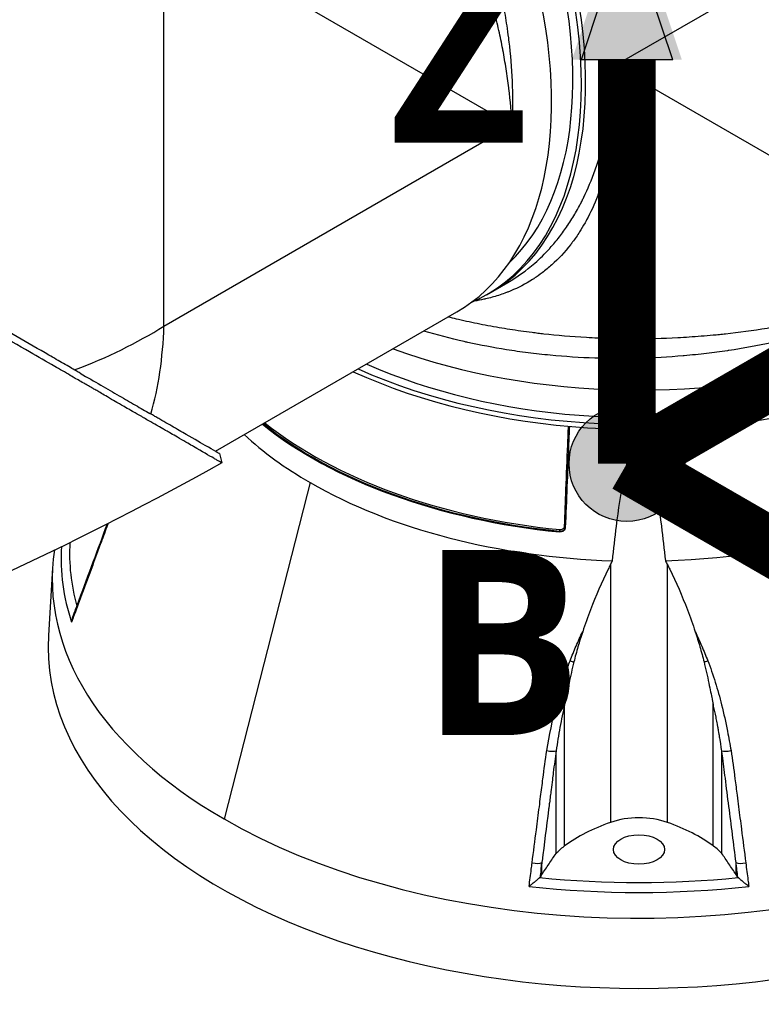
# Model space of a CAD drawing. Header units: millimetres. Extents: x 0 to 4378, y 0 to 2376.
# Tile 208 of 236: x 2647 to 2770, y 1098 to 1261. Entities that reach past the tile are written whole.
import ezdxf

# ---------------------------------------------------------------- set-up
doc = ezdxf.new("R2010")
doc.units = ezdxf.units.MM
doc.header["$LTSCALE"] = 0.2
for name, color, linetype in [('01_Object Line', 4, 'Continuous'), ('07_Special Line2', 76, 'Continuous'), ('12_Before Rev.Num.', 5, 'Continuous')]:
    doc.layers.add(name, color=color, linetype=linetype)
doc.layers.add('14_Mark', color=7, linetype='Continuous', true_color=0xe03c31)
doc.styles.add('Rainbow-5.0 Style', font='malgunsl.ttf')

# ---------------------------------------------------------------- blocks, each defined once
blk = doc.blocks.new('A$C3a84e81d')
for p, q in [((53.74, 186.43), (-4.03, 153.08)), ((-78.84, 109.88), (-78.84, 176.59)), ((-78.84, 176.59), (-21.07, 143.24)), ((-22.03, 152.49), (-22.03, 152.49)), ((-4.03, 153.08), (53.74, 119.72)), ((-21.9, 151.63), (-21.9, 151.63)), ((-21.47, 148.25), (-21.47, 148.25)), ((-78.84, 109.88), (-21.07, 143.24)), ((-25.29, 115.1), (-21.78, 117.13)), ((-21.78, 117.13), (-21.78, 117.13)), ((-70.29, 89.12), (-30.24, 112.24)), ((-79.06, 106.23), (-79.06, 106.23)), ((-78.97, 107.35), (-78.97, 107.35)), ((-78.97, 107.29), (-78.97, 107.29)), ((-78.95, 107.71), (-78.95, 107.71)), ((-79.1, 105.76), (-79.1, 105.76)), ((-79.09, 105.91), (-79.09, 105.91)), ((-80.76, 96.21), (-80.76, 96.21)), ((-71.29, 88.39), (-71.29, 88.39)), ((-69.64, 88.74), (-69.23, 87.2)), ((-54.55, 83.92), (-55.05, 81.99)), ((-55.05, 81.99), (-68.86, 28.11)), ((-13.21, 75.75), (-13.18, 75.87)), ((-4.73, 70.31), (-4.73, 27.53)), ((4.73, 27.53), (4.73, 70.31)), ((-97.32, 69.8), (-97.99, 58.55)), ((12.66, 50.82), (12.66, 50.82)), ((-12.33, 23.66), (-12.33, 47.14)), ((12.33, 23.66), (12.33, 47.14)), ((-13.74, 22.37), (-13.74, 39.45)), ((13.74, 22.37), (13.74, 39.45)), ((-16.11, 18.92), (-16.11, 20.88)), ((16.11, 18.92), (16.11, 20.88)), ((-16.28, 18.63), (-16.42, 18.46)), ((16.42, 18.46), (16.28, 18.63))]:
    blk.add_line(p, q)
for centre, major_axis, ratio, start_param, end_param in [((-62.58, 181.33), (38, -65.82), 0.57735, 0, 2.340309), ((-63.29, 180.92), (38, -65.82), 0.57735, 6.218011, 8.595868), ((-63.29, 180.92), (37, -64.09), 0.57735, 0.138313, 2.287402), ((-68.24, 178.06), (38, -65.82), 0.57735, 0, 2.153364), ((-53.39, 186.64), (26.39, -45.71), 0.57735, 0.251217, 0.251219), ((0, 143.16), (76, 0), 0.57735, 4.145572, 6.283185), ((0, 137.44), (76, 0), 0.57735, 4.052056, 6.34836), ((0, 136.63), (76, 0), 0.57735, 4.038806, 6.283185), ((0, 137.44), (74, 0), 0.57735, 4.055455, 6.144873), ((-132.58, 140.91), (-75.98, -2.71), 0.599654, 2.086946, 2.334848), ((-132.58, 140.91), (35.65, -67.16), 0.599654, 0.558766, 0.806744), ((0, 119.48), (76.89, 0), 0.57735, 3.763438, 4.539717), ((0, 119.48), (76.67, 0), 0.57735, 3.762964, 4.539647), ((0, 119.63), (76.47, 0), 0.57735, 3.765044, 4.539647), ((0, 115.42), (-77.15, 0), 0.57735, 0.556674, 0.785398), ((0, 115.42), (-77.15, 0), 0.57735, 1.627678, 2.50827), ((0, 115.42), (-77.15, 0), 0.57735, 0.785398, 1.513915), ((0, 67.87), (97.38, 0), 0.57735, 3.92699, 6.531315), ((-13.18, 76.03), (0.02, 0.199), 0.140343, 3.764162, 5.282569), ((-12.38, 76.62), (-0.2, 0.008), 0.53757, 3.678342, 4.571765), ((0, 72.12), (-94.5, 0), 0.57735, 6.248654, 6.442871), ((0, 67.87), (-97.38, 0), 0.57735, 6.196092, 7.068583), ((0, 71.3), (-95.92, 0), 0.57735, 6.246746, 6.474419), ((-91.51, 63.97), (-1.41, 0.52), 0.445689, 6.283183, 6.665585), ((0, 56.61), (-98.05, 0), 0.57735, 6.248855, 9.459108), ((-11.23, 54.78), (-1.4, 0.54), 0.300947, 1.546942, 1.997356), ((11.23, 54.79), (1.4, 0.55), 0.299591, 4.283682, 4.733556), ((-15.03, 39.86), (-1.48, 0.24), 0.293943, 1.451681, 2.673474), ((15.03, 39.86), (1.48, 0.24), 0.293943, 3.609607, 4.831504), ((0, 23.05), (-9.1, 0), 0.57735, 4.1655, 5.259278), ((10.26, 13.32), (28.83, 0), 0.57735, 2.117685, 2.471123), ((-10.26, 13.32), (-28.83, 0), 0.57735, 3.812062, 4.1655), ((0, 56.61), (57.64, 0), 0.57735, 4.987231, 4.987234), ((-17.47, 21.22), (-1.49, 0.19), 0.291007, 1.428464, 2.747851), ((17.47, 21.22), (1.49, 0.19), 0.291007, 3.535223, 4.854722), ((-17.94, 18.88), (-1.68, 0), 0.577343, 2.622772, 2.695941), ((0, 72.12), (94.5, 0), 0.57735, 4.537116, 4.887662), ((17.94, 18.88), (-1.68, 0), 0.577343, 0.445652, 0.518821), ((0, 71.3), (-95.92, 0), 0.57735, 1.379562, 1.76203)]:
    blk.add_ellipse(centre, major_axis=major_axis, ratio=ratio, start_param=start_param, end_param=end_param)
blk.add_ellipse((0, 23.05), major_axis=(-4.25, 0), ratio=0.57735)
for points, knots in [([(-56.59, 226.05), (-55.78, 225.28), (-54.98, 224.5), (-54.19, 223.7), (-53.36, 222.86), (-52.55, 222.01), (-51.75, 221.15), (-51.61, 220.99), (-51.46, 220.83), (-51.31, 220.67), (-48.25, 217.32), (-45.36, 213.73), (-42.69, 209.98), (-42.58, 209.83), (-42.47, 209.67), (-42.37, 209.52), (-41.76, 208.67), (-41.17, 207.81), (-40.59, 206.94), (-40.25, 206.42), (-39.9, 205.91), (-39.57, 205.38), (-39.23, 204.86), (-38.89, 204.33), (-38.56, 203.81), (-38.51, 203.72), (-38.45, 203.63), (-38.4, 203.54), (-37.14, 201.51), (-35.96, 199.49), (-34.81, 197.37), (-33.37, 194.72), (-32.01, 191.99), (-30.75, 189.2), (-29.99, 187.51), (-29.26, 185.81), (-28.58, 184.08), (-28.56, 184.03), (-28.54, 183.98), (-28.52, 183.93), (-28.07, 182.78), (-27.63, 181.62), (-27.21, 180.45), (-26.81, 179.35), (-26.43, 178.24), (-26.07, 177.13), (-26.05, 177.08), (-26.04, 177.03), (-26.02, 176.98), (-25.66, 175.86), (-25.31, 174.73), (-24.98, 173.6), (-24.81, 173.01), (-24.65, 172.42), (-24.49, 171.83), (-24.41, 171.53), (-24.33, 171.24), (-24.25, 170.94), (-24.21, 170.79), (-24.17, 170.65), (-24.13, 170.5), (-24.09, 170.35), (-24.05, 170.17), (-24.02, 170.06), (-23.98, 169.92), (-23.95, 169.78), (-23.91, 169.64), (-23.41, 167.62), (-22.93, 165.46), (-22.51, 163.17), (-22.31, 162.06), (-22.12, 160.92), (-21.95, 159.75), (-21.85, 159.09), (-21.76, 158.42), (-21.67, 157.74), (-21.62, 157.27), (-21.56, 156.81), (-21.51, 156.33), (-21.27, 154.19), (-21.1, 151.96), (-21.03, 149.67), (-20.96, 147.57), (-20.96, 145.42), (-21.07, 143.24)], [0.5917032, 0.5917032, 0.5917032, 0.5917032, 0.6065856, 0.6065856, 0.6065856, 0.6221334, 0.6221334, 0.6221334, 0.625, 0.625, 0.625, 0.6850898, 0.6850898, 0.6850898, 0.6875, 0.6875, 0.6875, 0.7011464, 0.7011464, 0.7011464, 0.7092438, 0.7092438, 0.7092438, 0.7173743, 0.7173743, 0.7173743, 0.71875, 0.71875, 0.71875, 0.7499738, 0.7499738, 0.7499738, 0.7889478, 0.7889478, 0.7889478, 0.8125, 0.8125, 0.8125, 0.8131921, 0.8131921, 0.8131921, 0.8288728, 0.8288728, 0.8288728, 0.84375, 0.84375, 0.84375, 0.8444134, 0.8444134, 0.8444134, 0.859375, 0.859375, 0.859375, 0.8671875, 0.8671875, 0.8671875, 0.8710938, 0.8710938, 0.8710938, 0.8730469, 0.8730469, 0.8730469, 0.8749735, 0.8749735, 0.8749735, 0.8773485, 0.8773485, 0.8773485, 0.9115235, 0.9115235, 0.9115235, 0.9281399, 0.9281399, 0.9281399, 0.9375, 0.9375, 0.9375, 0.9439123, 0.9439123, 0.9439123, 0.973127, 0.973127, 0.973127, 1, 1, 1, 1]), ([(-21.07, 143.24), (-21.17, 145.22), (-21.34, 147.27), (-21.6, 149.35), (-21.6, 149.37), (-21.6, 149.39), (-21.6, 149.41), (-21.73, 150.46), (-21.88, 151.53), (-22.05, 152.6), (-22.21, 153.63), (-22.38, 154.62), (-22.58, 155.7), (-22.59, 155.75), (-22.6, 155.81), (-22.61, 155.87), (-22.81, 156.9), (-23.02, 157.93), (-23.25, 158.95), (-23.49, 160.06), (-23.75, 161.15), (-24.02, 162.24), (-24.06, 162.38), (-24.09, 162.52), (-24.13, 162.66), (-24.41, 163.77), (-24.71, 164.87), (-25.02, 165.96), (-25.18, 166.51), (-25.34, 167.05), (-25.5, 167.59), (-25.58, 167.86), (-25.66, 168.13), (-25.75, 168.4), (-25.8, 168.57), (-25.84, 168.71), (-25.89, 168.88), (-25.92, 168.98), (-25.96, 169.09), (-26, 169.21), (-26.7, 171.43), (-27.44, 173.57), (-28.2, 175.61), (-28.3, 175.88), (-28.4, 176.15), (-28.5, 176.42), (-28.84, 177.3), (-29.18, 178.17), (-29.53, 179.02), (-29.96, 180.08), (-30.39, 181.12), (-30.82, 182.12), (-30.87, 182.23), (-30.92, 182.34), (-30.97, 182.45), (-30.98, 182.47), (-30.98, 182.49), (-30.99, 182.5), (-31.05, 182.63), (-31.09, 182.73), (-31.16, 182.89), (-32.28, 185.43), (-33.42, 187.82), (-34.56, 190.05), (-35.13, 191.17), (-35.7, 192.25), (-36.27, 193.29), (-36.75, 194.18), (-37.23, 195.03), (-37.7, 195.86), (-37.72, 195.89), (-37.73, 195.92), (-37.75, 195.94), (-37.82, 196.07), (-37.87, 196.15), (-37.96, 196.31), (-39.2, 198.47), (-40.44, 200.49), (-41.67, 202.37), (-41.85, 202.65), (-42.02, 202.93), (-42.2, 203.2), (-42.38, 203.46), (-42.55, 203.72), (-42.72, 203.98), (-43.08, 204.52), (-43.44, 205.05), (-43.79, 205.56), (-44.54, 206.65), (-45.27, 207.68), (-45.99, 208.66), (-46, 208.67), (-46.01, 208.69), (-46.02, 208.7), (-46.1, 208.81), (-46.17, 208.9), (-46.27, 209.04), (-47.88, 211.23), (-49.48, 213.26), (-51.06, 215.15), (-52.24, 216.56), (-53.41, 217.89), (-54.56, 219.15), (-54.87, 219.49), (-55.16, 219.8), (-55.47, 220.14), (-55.54, 220.22), (-55.62, 220.3), (-55.7, 220.38), (-55.99, 220.69), (-56.28, 221), (-56.58, 221.31)], [0, 0, 0, 0, 0.061969, 0.061969, 0.061969, 0.0625, 0.0625, 0.0625, 0.09375, 0.09375, 0.09375, 0.1234255, 0.1234255, 0.1234255, 0.125, 0.125, 0.125, 0.1531538, 0.1531538, 0.1531538, 0.1836029, 0.1836029, 0.1836029, 0.1875, 0.1875, 0.1875, 0.21875, 0.21875, 0.21875, 0.234375, 0.234375, 0.234375, 0.2421875, 0.2421875, 0.2421875, 0.2469884, 0.2469884, 0.2469884, 0.25, 0.25, 0.25, 0.3052191, 0.3052191, 0.3052191, 0.3125, 0.3125, 0.3125, 0.3368038, 0.3368038, 0.3368038, 0.3671875, 0.3671875, 0.3671875, 0.3705126, 0.3705126, 0.3705126, 0.3710938, 0.3710938, 0.3710938, 0.375, 0.375, 0.375, 0.4375, 0.4375, 0.4375, 0.46875, 0.46875, 0.46875, 0.4952139, 0.4952139, 0.4952139, 0.4960938, 0.4960938, 0.4960938, 0.5, 0.5, 0.5, 0.5544796, 0.5544796, 0.5544796, 0.5625, 0.5625, 0.5625, 0.5702519, 0.5702519, 0.5702519, 0.5865122, 0.5865122, 0.5865122, 0.6206238, 0.6206238, 0.6206238, 0.6210938, 0.6210938, 0.6210938, 0.625, 0.625, 0.625, 0.6875, 0.6875, 0.6875, 0.734375, 0.734375, 0.734375, 0.7469686, 0.7469686, 0.7469686, 0.75, 0.75, 0.75, 0.7613238, 0.7613238, 0.7613238, 0.7613238]), ([(-69.23, 87.2), (-69.23, 87.2), (-69.23, 87.2), (-69.23, 87.2), (-69.25, 87.21), (-69.32, 87.25), (-69.61, 87.42), (-69.75, 87.5), (-69.91, 87.59), (-70.05, 87.67), (-70.25, 87.78), (-70.42, 87.89), (-70.55, 87.96), (-71.34, 88.42), (-72.48, 89.08), (-73.91, 89.9), (-74.46, 90.22), (-75.22, 90.66), (-76.26, 91.26), (-77.13, 91.76), (-77.84, 92.17), (-78.32, 92.45), (-78.69, 92.66), (-78.92, 92.79), (-79.02, 92.85), (-79.87, 93.34), (-80.4, 93.65), (-80.55, 93.73), (-80.75, 93.85), (-80.95, 93.96), (-81.14, 94.07), (-81.22, 94.12), (-81.29, 94.16), (-81.36, 94.2), (-81.79, 94.45), (-82.08, 94.62), (-82.21, 94.69), (-82.34, 94.77), (-82.48, 94.85), (-82.64, 94.94), (-83.02, 95.16), (-83.48, 95.42), (-84.04, 95.74), (-84.91, 96.23), (-85.6, 96.63), (-86.05, 96.89), (-86.51, 97.15), (-87.21, 97.56), (-88.23, 98.16), (-88.94, 98.57), (-89.53, 98.92), (-90, 99.19), (-90.23, 99.32), (-90.43, 99.44), (-90.59, 99.53), (-91.1, 99.82), (-91.63, 100.13), (-92.16, 100.43), (-92.47, 100.61), (-92.78, 100.79), (-93.1, 100.97), (-93.75, 101.35), (-94.19, 101.6), (-94.39, 101.72), (-94.81, 101.97), (-95.25, 102.22), (-95.7, 102.48), (-96.12, 102.72), (-96.54, 102.97), (-96.97, 103.21), (-98.33, 104), (-99.72, 104.8), (-101.14, 105.62), (-102.99, 106.69), (-104.9, 107.79), (-106.85, 108.92), (-110.75, 111.17), (-114.83, 113.52), (-119.08, 115.98), (-120.03, 116.52), (-121.01, 117.09), (-122.02, 117.67), (-123.16, 118.33), (-124.35, 119.02), (-125.58, 119.73), (-128.81, 121.59), (-131.09, 122.91), (-132.3, 123.61), (-133.73, 124.44), (-135.18, 125.27), (-136.63, 126.11), (-139.82, 127.95), (-143.06, 129.83), (-146.35, 131.72), (-149.39, 133.48), (-151.97, 134.97), (-154.08, 136.18), (-157.52, 138.17), (-159.67, 139.41), (-160.48, 139.88), (-160.69, 140), (-160.81, 140.07), (-160.84, 140.09), (-164.48, 142.19), (-168.11, 144.28), (-171.64, 146.32), (-172.14, 146.61), (-172.64, 146.9), (-173.13, 147.18), (-174.74, 148.11), (-176.05, 148.87), (-177.08, 149.46), (-178.09, 150.05), (-179.09, 150.62), (-180.08, 151.19), (-180.35, 151.35), (-180.62, 151.51), (-180.89, 151.66), (-184.25, 153.6), (-186.46, 154.88), (-187.76, 155.63), (-187.86, 155.69), (-187.96, 155.74), (-188.05, 155.8)], [-0.7635222, -0.7635222, -0.7635222, -0.7635222, -0.75, -0.75, -0.75, -0.71875, -0.71875, -0.71875, -0.7052239, -0.7052239, -0.7052239, -0.6875, -0.6875, -0.6875, -0.625, -0.625, -0.625, -0.59375, -0.59375, -0.59375, -0.5758637, -0.5758637, -0.5758637, -0.5625, -0.5625, -0.5625, -0.546875, -0.546875, -0.546875, -0.5411757, -0.5411757, -0.5411757, -0.5390625, -0.5390625, -0.5390625, -0.53125, -0.53125, -0.53125, -0.5266987, -0.5266987, -0.5266987, -0.515625, -0.515625, -0.515625, -0.5, -0.5, -0.5, -0.484375, -0.484375, -0.484375, -0.4739987, -0.4739987, -0.4739987, -0.46875, -0.46875, -0.46875, -0.4588678, -0.4588678, -0.4588678, -0.453125, -0.453125, -0.453125, -0.4453125, -0.4453125, -0.4453125, -0.4375, -0.4375, -0.4375, -0.4300483, -0.4300483, -0.4300483, -0.40625, -0.40625, -0.40625, -0.375, -0.375, -0.375, -0.3125, -0.3125, -0.3125, -0.2978036, -0.2978036, -0.2978036, -0.28125, -0.28125, -0.28125, -0.25, -0.25, -0.25, -0.2303717, -0.2303717, -0.2303717, -0.1875, -0.1875, -0.1875, -0.1671318, -0.1671318, -0.1671318, -0.1337093, -0.1337093, -0.1337093, -0.125, -0.125, -0.125, -0.0780464, -0.0780464, -0.0780464, -0.0714286, -0.0714286, -0.0714286, -0.0535714, -0.0535714, -0.0535714, -0.039579, -0.039579, -0.039579, -0.0357143, -0.0357143, -0.0357143, -0.0025653, -0.0025653, -0.0025653, 0, 0, 0, 0]), ([(-92.74, 102.07), (-92.97, 102.21), (-93.2, 102.34), (-93.73, 102.65), (-94.03, 102.83), (-94.73, 103.23), (-95.12, 103.46), (-96.31, 104.15), (-97.12, 104.61), (-99.65, 106.07), (-101.42, 107.09), (-106.75, 110.17), (-110.44, 112.3), (-121.27, 118.55), (-128.82, 122.91), (-145.57, 132.58), (-153.99, 137.43), (-165.9, 144.32), (-170.11, 146.76), (-178.75, 151.74), (-183.02, 154.2), (-186.91, 156.45)], [-10.794601, -10.794601, -10.794601, -10.794601, -10.700272, -10.700272, -10.578462, -10.578462, -10.421195, -10.421195, -10.108787, -10.108787, -9.443961, -9.443961, -8.149298, -8.149298, -5.793129, -5.793129, -3.135292, -3.135292, -1.653975, -1.653975, 0, 0, 0, 0]), ([(-4.03, 153.08), (-3.94, 151.09), (-3.92, 149.14), (-3.98, 147.23), (-3.98, 147.22), (-3.98, 147.2), (-3.98, 147.19), (-4.01, 146.22), (-4.07, 145.28), (-4.14, 144.34), (-4.21, 143.45), (-4.3, 142.61), (-4.41, 141.71), (-4.42, 141.66), (-4.42, 141.62), (-4.43, 141.57), (-4.54, 140.71), (-4.67, 139.88), (-4.81, 139.07), (-4.97, 138.2), (-5.15, 137.35), (-5.34, 136.54), (-5.37, 136.43), (-5.39, 136.33), (-5.42, 136.22), (-5.62, 135.39), (-5.84, 134.59), (-6.08, 133.82), (-6.2, 133.43), (-6.32, 133.05), (-6.45, 132.68), (-6.52, 132.49), (-6.58, 132.31), (-6.65, 132.12), (-6.69, 132.01), (-6.72, 131.91), (-6.76, 131.8), (-6.79, 131.73), (-6.82, 131.66), (-6.85, 131.58), (-7.41, 130.08), (-8.03, 128.73), (-8.69, 127.51), (-8.78, 127.35), (-8.87, 127.19), (-8.95, 127.03), (-9.25, 126.51), (-9.55, 126.01), (-9.85, 125.54), (-10.23, 124.94), (-10.62, 124.38), (-11.01, 123.86), (-11.05, 123.8), (-11.1, 123.74), (-11.14, 123.69), (-11.15, 123.68), (-11.15, 123.67), (-11.16, 123.66), (-11.21, 123.59), (-11.25, 123.54), (-11.31, 123.46), (-12.33, 122.15), (-13.38, 121.03), (-14.45, 120.07), (-14.99, 119.59), (-15.53, 119.15), (-16.06, 118.74), (-16.52, 118.4), (-16.97, 118.08), (-17.42, 117.79), (-17.44, 117.78), (-17.45, 117.77), (-17.47, 117.76), (-17.53, 117.72), (-17.58, 117.69), (-17.67, 117.63), (-18.85, 116.88), (-20.05, 116.26), (-21.24, 115.76), (-21.41, 115.69), (-21.58, 115.62), (-21.76, 115.55), (-21.92, 115.49), (-22.09, 115.42), (-22.26, 115.36), (-22.61, 115.23), (-22.96, 115.11), (-23.3, 115), (-24.03, 114.76), (-24.74, 114.57), (-25.45, 114.41), (-25.46, 114.41), (-25.47, 114.4), (-25.48, 114.4), (-25.56, 114.38), (-25.62, 114.37), (-25.72, 114.35), (-26.25, 114.23), (-26.79, 114.13), (-27.33, 114.04)], [0, 0, 0, 0, 0.061969, 0.061969, 0.061969, 0.0625, 0.0625, 0.0625, 0.09375, 0.09375, 0.09375, 0.1234255, 0.1234255, 0.1234255, 0.125, 0.125, 0.125, 0.1531538, 0.1531538, 0.1531538, 0.1836029, 0.1836029, 0.1836029, 0.1875, 0.1875, 0.1875, 0.21875, 0.21875, 0.21875, 0.234375, 0.234375, 0.234375, 0.2421875, 0.2421875, 0.2421875, 0.2469884, 0.2469884, 0.2469884, 0.25, 0.25, 0.25, 0.3052191, 0.3052191, 0.3052191, 0.3125, 0.3125, 0.3125, 0.3368038, 0.3368038, 0.3368038, 0.3671875, 0.3671875, 0.3671875, 0.3705126, 0.3705126, 0.3705126, 0.3710937, 0.3710937, 0.3710937, 0.375, 0.375, 0.375, 0.4375, 0.4375, 0.4375, 0.46875, 0.46875, 0.46875, 0.4952139, 0.4952139, 0.4952139, 0.4960937, 0.4960937, 0.4960937, 0.5, 0.5, 0.5, 0.5544796, 0.5544796, 0.5544796, 0.5625, 0.5625, 0.5625, 0.5702519, 0.5702519, 0.5702519, 0.5865122, 0.5865122, 0.5865122, 0.6206238, 0.6206238, 0.6206238, 0.6210937, 0.6210937, 0.6210937, 0.625, 0.625, 0.625, 0.6462516, 0.6462516, 0.6462516, 0.6462516]), ([(-21.78, 117.13), (-20.2, 118.04), (-18.7, 119.11), (-17.28, 120.35), (-16.42, 121.11), (-15.6, 121.92), (-14.8, 122.79), (-14.78, 122.82), (-14.76, 122.84), (-14.74, 122.87), (-14.21, 123.45), (-13.7, 124.06), (-13.2, 124.7), (-12.73, 125.31), (-12.28, 125.93), (-11.84, 126.58), (-11.82, 126.61), (-11.8, 126.64), (-11.78, 126.67), (-11.34, 127.33), (-10.92, 128.01), (-10.51, 128.71), (-10.3, 129.08), (-10.09, 129.46), (-9.89, 129.84), (-9.78, 130.03), (-9.68, 130.22), (-9.58, 130.41), (-9.53, 130.51), (-9.48, 130.61), (-9.44, 130.71), (-9.39, 130.8), (-9.33, 130.92), (-9.29, 131), (-9.24, 131.09), (-9.2, 131.18), (-9.15, 131.28), (-8.5, 132.62), (-7.85, 134.14), (-7.25, 135.83), (-6.96, 136.66), (-6.67, 137.53), (-6.4, 138.44), (-6.25, 138.96), (-6.1, 139.49), (-5.96, 140.04), (-5.86, 140.41), (-5.77, 140.79), (-5.67, 141.18), (-5.25, 142.95), (-4.88, 144.87), (-4.6, 146.94), (-4.33, 148.85), (-4.14, 150.9), (-4.03, 153.08)], [0.74999, 0.74999, 0.74999, 0.74999, 0.7889478, 0.7889478, 0.7889478, 0.8125, 0.8125, 0.8125, 0.8131921, 0.8131921, 0.8131921, 0.8288728, 0.8288728, 0.8288728, 0.84375, 0.84375, 0.84375, 0.8444134, 0.8444134, 0.8444134, 0.859375, 0.859375, 0.859375, 0.8671875, 0.8671875, 0.8671875, 0.8710937, 0.8710937, 0.8710937, 0.8730469, 0.8730469, 0.8730469, 0.8749735, 0.8749735, 0.8749735, 0.8773485, 0.8773485, 0.8773485, 0.9115235, 0.9115235, 0.9115235, 0.9281399, 0.9281399, 0.9281399, 0.9375, 0.9375, 0.9375, 0.9439123, 0.9439123, 0.9439123, 0.973127, 0.973127, 0.973127, 1, 1, 1, 1]), ([(53.74, 119.72), (51.91, 118.54), (50.06, 117.46), (48.21, 116.48), (46.21, 115.41), (44.21, 114.45), (42.25, 113.59), (41.8, 113.39), (41.36, 113.2), (40.91, 113.01), (39.2, 112.29), (37.51, 111.63), (35.87, 111.05), (35.51, 110.92), (35.15, 110.79), (34.8, 110.67), (34.03, 110.4), (33.27, 110.15), (32.53, 109.92), (32.31, 109.85), (32.1, 109.78), (31.89, 109.71), (31.42, 109.57), (30.95, 109.42), (30.48, 109.28), (30.25, 109.22), (30.02, 109.15), (29.79, 109.08), (29.68, 109.05), (29.56, 109.02), (29.45, 108.98), (29.33, 108.95), (29.26, 108.93), (29.11, 108.89), (24.47, 107.58), (19.7, 106.56), (14.91, 105.85), (14.83, 105.84), (14.75, 105.83), (14.68, 105.81), (13.53, 105.64), (12.38, 105.49), (11.23, 105.36), (10.61, 105.28), (10, 105.22), (9.38, 105.15), (8.75, 105.09), (8.13, 105.03), (7.51, 104.98), (7.46, 104.97), (7.4, 104.97), (7.35, 104.96), (4.91, 104.75), (2.43, 104.62), (0.06, 104.56), (-4.85, 104.43), (-9.77, 104.59), (-14.73, 105.06), (-15.34, 105.12), (-15.95, 105.18), (-16.57, 105.25), (-17.18, 105.32), (-17.79, 105.39), (-18.4, 105.47), (-19.61, 105.62), (-20.81, 105.79), (-22, 105.98), (-24.16, 106.33), (-26.3, 106.73), (-28.41, 107.19), (-28.61, 107.24), (-28.81, 107.28), (-29.01, 107.32), (-31.28, 107.84), (-33.52, 108.42), (-35.72, 109.08)], [0, 0, 0, 0, 0.0268593, 0.0268593, 0.0268593, 0.0558825, 0.0558825, 0.0558825, 0.0625, 0.0625, 0.0625, 0.088102, 0.088102, 0.088102, 0.09375, 0.09375, 0.09375, 0.1058986, 0.1058986, 0.1058986, 0.109375, 0.109375, 0.109375, 0.1171875, 0.1171875, 0.1171875, 0.1210937, 0.1210937, 0.1210937, 0.1230469, 0.1230469, 0.1230469, 0.125, 0.125, 0.125, 0.1865064, 0.1865064, 0.1865064, 0.1875, 0.1875, 0.1875, 0.2022042, 0.2022042, 0.2022042, 0.2101236, 0.2101236, 0.2101236, 0.2180828, 0.2180828, 0.2180828, 0.21875, 0.21875, 0.21875, 0.25, 0.25, 0.25, 0.3146789, 0.3146789, 0.3146789, 0.3226569, 0.3226569, 0.3226569, 0.3306082, 0.3306082, 0.3306082, 0.3464266, 0.3464266, 0.3464266, 0.375, 0.375, 0.375, 0.3777022, 0.3777022, 0.3777022, 0.4086021, 0.4086021, 0.4086021, 0.4086021]), ([(-31.63, 111.44), (-31.2, 111.34), (-30.78, 111.23), (-29.22, 110.87), (-28.06, 110.61), (-26.27, 110.25), (-25.67, 110.13), (-24.45, 109.9), (-23.78, 109.78), (-22.04, 109.49), (-20.85, 109.3), (-18.99, 109.03), (-18.36, 108.95), (-17.4, 108.83), (-16.92, 108.77), (-16.43, 108.71), (-16.1, 108.67), (-15.91, 108.65), (-13.59, 108.39), (-11.24, 108.19), (-7.47, 107.97), (-6.18, 107.91), (-4.17, 107.85), (-3.49, 107.84), (-2.45, 107.82), (-2.11, 107.82), (-1.58, 107.82), (-1.41, 107.81), (-1.05, 107.81), (-0.84, 107.81), (1.54, 107.81), (3.92, 107.87), (7.7, 108.07), (8.99, 108.15), (10.98, 108.31), (11.65, 108.37), (12.67, 108.46), (13.18, 108.51), (13.69, 108.56), (14.04, 108.6), (14.25, 108.62), (16.57, 108.88), (18.88, 109.18), (22.47, 109.76), (23.69, 109.98), (25.55, 110.33), (26.18, 110.45), (27.13, 110.65), (27.45, 110.71), (28.08, 110.85), (28.45, 110.93), (30.92, 111.48), (33.13, 112.03), (36.46, 112.96), (37.58, 113.29), (39.24, 113.81), (39.8, 113.99), (40.91, 114.36), (41.49, 114.55), (46.24, 116.21), (50.17, 117.88), (53.74, 119.72)], [0.2383127, 0.2383127, 0.2383127, 0.2383127, 0.25, 0.25, 0.28125, 0.28125, 0.296875, 0.296875, 0.3125, 0.3125, 0.34375, 0.34375, 0.359375, 0.359375, 0.3671875, 0.3710938, 0.3710938, 0.375, 0.375, 0.4375, 0.4375, 0.46875, 0.46875, 0.484375, 0.484375, 0.4921875, 0.4921875, 0.4960938, 0.4960938, 0.5, 0.5, 0.5625, 0.5625, 0.59375, 0.59375, 0.609375, 0.609375, 0.6171875, 0.6210938, 0.6210938, 0.625, 0.625, 0.6875, 0.6875, 0.71875, 0.71875, 0.734375, 0.734375, 0.7421875, 0.7421875, 0.75, 0.75, 0.8125, 0.8125, 0.84375, 0.84375, 0.859375, 0.859375, 0.875, 0.875, 1, 1, 1, 1]), ([(-92.74, 102.07), (-91.56, 101.38), (-90.42, 100.74), (-88.27, 99.5), (-87.25, 98.91), (-85.33, 97.8), (-84.42, 97.28), (-82.71, 96.28), (-81.93, 95.82), (-81.19, 95.4)], [0, 0, 0, 0, 0.581117, 0.581117, 1.150103, 1.150103, 1.719465, 1.719465, 2.302704, 2.302704, 2.302704, 2.302704]), ([(-69.64, 88.74), (-69.64, 88.74), (-70.49, 89.23), (-72.97, 90.66), (-74.22, 91.39), (-76.49, 92.69), (-77.32, 93.17), (-78.63, 93.93), (-79.06, 94.19), (-79.73, 94.57), (-79.96, 94.71), (-80.37, 94.94), (-80.55, 95.05), (-80.88, 95.23), (-81.03, 95.32), (-81.19, 95.4)], [-5.610809, -5.610809, -5.610809, -5.610809, -3.202671, -3.202671, -1.636794, -1.636794, -0.832338, -0.832338, -0.455606, -0.455606, -0.265051, -0.265051, -0.117703, -0.117703, -0.000611, -0.000611, -0.000611, -0.000611]), ([(-12.35, 76.72), (-12.27, 78.76), (-12.19, 80.8), (-12.11, 82.83), (-12.01, 85.29), (-11.91, 87.74), (-11.82, 90.19), (-11.78, 91.22), (-11.73, 92.24), (-11.69, 93.27)], [0, 0, 0, 0, 0.3003264, 0.3003264, 0.3003264, 0.6633231, 0.6633231, 0.6633231, 0.8152391, 0.8152391, 0.8152391, 0.8152391]), ([(-11.55, 93.26), (-11.59, 92.18), (-11.64, 91.09), (-11.68, 90.01), (-11.77, 87.76), (-11.86, 85.51), (-11.95, 83.25), (-12.04, 81), (-12.13, 78.74), (-12.22, 76.47)], [0.1730469, 0.1730469, 0.1730469, 0.1730469, 0.3333333, 0.3333333, 0.3333333, 0.6666667, 0.6666667, 0.6666667, 1, 1, 1, 1]), ([(-4.39, 70.95), (-4.19, 72.89), (-3.97, 74.81), (-3.39, 79.46), (-3.01, 82.16), (-2.32, 85.7), (-2.11, 86.69), (-1.72, 88.16), (-1.58, 88.65), (-1.25, 89.58), (-1.07, 90.03), (-0.7, 90.63), (-0.54, 90.85), (-0.29, 91.02), (-0.23, 91.05), (-0.12, 91.09), (-0.06, 91.1), (0.06, 91.1), (0.12, 91.09), (0.23, 91.05), (0.29, 91.02), (0.54, 90.85), (0.7, 90.63), (1.07, 90.03), (1.25, 89.58), (1.58, 88.65), (1.72, 88.16), (2.11, 86.69), (2.32, 85.7), (3.01, 82.16), (3.39, 79.46), (3.97, 74.81), (4.19, 72.89), (4.39, 70.95)], [5.982106, 5.982106, 5.982106, 5.982106, 6.634304, 6.634304, 7.582061, 7.582061, 7.910092, 7.910092, 8.074107, 8.074107, 8.238122, 8.238122, 8.315339, 8.315339, 8.332718, 8.332718, 8.350096, 8.350096, 8.367475, 8.367475, 8.384853, 8.384853, 8.46207, 8.46207, 8.626085, 8.626085, 8.790101, 8.790101, 9.118131, 9.118131, 10.065889, 10.065889, 10.718087, 10.718087, 10.718087, 10.718087]), ([(-88.11, 77.17), (-88.18, 76.98), (-88.25, 76.79), (-88.32, 76.6), (-88.69, 75.61), (-89.05, 74.63), (-89.42, 73.65), (-89.56, 73.26), (-89.71, 72.86), (-89.85, 72.47), (-90.29, 71.29), (-90.72, 70.11), (-91.16, 68.93), (-91.74, 67.36), (-92.32, 65.79), (-92.9, 64.22)], [0.2156142, 0.2156142, 0.2156142, 0.2156142, 0.2500193, 0.2500193, 0.2500193, 0.4287791, 0.4287791, 0.4287791, 0.5000046, 0.5000046, 0.5000046, 0.7143901, 0.7143901, 0.7143901, 1, 1, 1, 1]), ([(-12.22, 76.47), (-12.22, 76.37), (-12.25, 76.27), (-12.35, 76.08), (-12.42, 75.99), (-12.6, 75.86), (-12.71, 75.8), (-12.96, 75.74), (-13.09, 75.73), (-13.21, 75.75)], [-0.2992343, -0.2992343, -0.2992343, -0.2992343, -0.2640654, -0.2640654, -0.2263454, -0.2263454, -0.1886522, -0.1886522, -0.1510866, -0.1510866, -0.1510866, -0.1510866]), ([(-13.18, 75.87), (-12.99, 75.85), (-12.76, 75.88), (-12.56, 76), (-12.42, 76.08), (-12.29, 76.22), (-12.23, 76.39)], [0, 0, 0, 0, 0.5, 0.5, 0.5, 0.8642352, 0.8642352, 0.8642352, 0.8642352]), ([(-4.73, 70.31), (-4.86, 70.06), (-4.99, 69.81), (-6.2, 67.4), (-7.16, 65.14), (-8.5, 61.62), (-8.93, 60.42), (-9.34, 59.19)], [-6.98839, -6.98839, -6.98839, -6.98839, -6.901908, -6.901908, -6.146186, -6.146186, -5.758936, -5.758936, -5.758936, -5.758936]), ([(4.73, 70.31), (4.86, 70.06), (4.99, 69.81), (6.2, 67.4), (7.16, 65.14), (8.5, 61.62), (8.93, 60.42), (9.34, 59.19)], [10.331972, 10.331972, 10.331972, 10.331972, 10.418454, 10.418454, 11.174175, 11.174175, 11.561438, 11.561438, 11.561438, 11.561438]), ([(-92.9, 64.22), (-93.21, 63.38), (-93.52, 62.54), (-93.83, 61.7), (-93.94, 61.39), (-94.06, 61.08), (-94.17, 60.77)], [0, 0, 0, 0, 0.731803, 0.731803, 0.731803, 1, 1, 1, 1]), ([(-94, 61.55), (-94.03, 61.48), (-94.05, 61.41), (-94.12, 61.16), (-94.15, 60.97), (-94.17, 60.78), (-94.17, 60.78), (-94.17, 60.77)], [-0.08198982, -0.08198982, -0.08198982, -0.08198982, -0.05947654, -0.05947654, 0, 0, 0.0007263, 0.0007263, 0.0007263, 0.0007263]), ([(-11.43, 54.37), (-11.11, 55.19), (-10.78, 56), (-10.43, 56.8), (-10.08, 57.6), (-9.72, 58.4), (-9.34, 59.19)], [0, 0, 0, 0, 0.499875, 0.499875, 0.499875, 1, 1, 1, 1]), ([(-9.34, 59.19), (-9.62, 58.36), (-9.88, 57.52), (-10.36, 55.86), (-10.6, 55), (-10.8, 54.17)], [0.0000001, 0.0000001, 0.0000001, 0.0000001, 0.2749921, 0.2749921, 0.5476443, 0.5476443, 0.5476443, 0.5476443]), ([(9.34, 59.19), (9.72, 58.4), (10.08, 57.6), (10.43, 56.8), (10.77, 56), (11.1, 55.19), (11.42, 54.38)], [0, 0, 0, 0, 0.5005634, 0.5005634, 0.5005634, 1, 1, 1, 1]), ([(9.34, 59.19), (9.62, 58.36), (9.88, 57.52), (10.36, 55.86), (10.6, 55), (10.8, 54.18)], [-0.5445996, -0.5445996, -0.5445996, -0.5445996, -0.2712223, -0.2712223, -0.0000015, -0.0000015, -0.0000015, -0.0000015]), ([(-15.28, 39.46), (-14.86, 42), (-14.36, 44.52), (-13.73, 47.02), (-13.28, 48.81), (-12.77, 50.58), (-12.17, 52.33), (-11.94, 53.01), (-11.69, 53.69), (-11.43, 54.37)], [0, 0, 0, 0, 0.499826, 0.499826, 0.499826, 0.858832, 0.858832, 0.858832, 1, 1, 1, 1]), ([(-10.8, 54.17), (-11.09, 53), (-11.35, 51.85), (-11.81, 49.63), (-11.99, 48.76), (-12.17, 47.9), (-12.21, 47.71), (-12.27, 47.4), (-12.3, 47.27), (-12.33, 47.14)], [0.0000003, 0.0000003, 0.0000003, 0.0000003, 0.385971, 0.385971, 0.7217999, 0.7217999, 0.8108706, 0.8108706, 0.8732307, 0.8732307, 0.8732307, 0.8732307]), ([(10.8, 54.18), (11.08, 53.03), (11.35, 51.83), (11.83, 49.59), (12, 48.7), (12.18, 47.86), (12.21, 47.68), (12.28, 47.38), (12.3, 47.26), (12.33, 47.14)], [-0.5643199, -0.5643199, -0.5643199, -0.5643199, -0.3213467, -0.3213467, -0.0964507, -0.0964507, -0.0393511, -0.0393511, 0, 0, 0, 0]), ([(11.42, 54.38), (11.65, 53.8), (11.86, 53.23), (12.06, 52.64), (12.28, 52.03), (12.48, 51.42), (12.67, 50.8), (13.05, 49.57), (13.4, 48.32), (13.72, 47.07), (14.08, 45.61), (14.41, 44.14), (14.7, 42.66), (14.91, 41.59), (15.1, 40.53), (15.28, 39.46)], [0, 0, 0, 0, 0.1198746, 0.1198746, 0.1198746, 0.2457225, 0.2457225, 0.2457225, 0.4973048, 0.4973048, 0.4973048, 0.7896386, 0.7896386, 0.7896386, 1, 1, 1, 1]), ([(-12.33, 47.14), (-12.62, 45.87), (-12.88, 44.59), (-13.35, 42.03), (-13.56, 40.74), (-13.74, 39.45)], [0, 0, 0, 0, 0.4162532, 0.4162532, 0.8334528, 0.8334528, 0.8334528, 0.8334528]), ([(12.39, 46.86), (12.39, 46.88), (12.38, 46.9), (12.38, 46.92), (12.36, 47), (12.35, 47.07), (12.33, 47.14)], [0, 0, 0, 0, 0.2136157, 0.2136157, 0.2136157, 0.9999613, 0.9999613, 0.9999613, 0.9999613]), ([(13.74, 39.45), (13.72, 39.6), (13.63, 40.22), (13.46, 41.31), (13.41, 41.59), (13.38, 41.77), (13.35, 41.97), (13.32, 42.17), (13.29, 42.34), (13.26, 42.5), (13.21, 42.81), (13.17, 43.03), (13.14, 43.17), (13.14, 43.2), (13.11, 43.32), (13.1, 43.4), (13.08, 43.48), (13.07, 43.55), (13.06, 43.63), (13.03, 43.79), (13, 43.94), (12.97, 44.09), (12.91, 44.4), (12.85, 44.71), (12.79, 45.02), (12.66, 45.63), (12.53, 46.25), (12.39, 46.86)], [0, 0, 0, 0, 0.25, 0.25, 0.25, 0.3125, 0.3125, 0.3125, 0.375, 0.375, 0.375, 0.5, 0.5, 0.5, 0.53125, 0.53125, 0.53125, 0.5625, 0.5625, 0.5625, 0.625, 0.625, 0.625, 0.75, 0.75, 0.75, 1, 1, 1, 1]), ([(-17.73, 20.82), (-17.5, 22.66), (-17.26, 24.5), (-17.02, 26.33), (-16.86, 27.6), (-16.7, 28.87), (-16.53, 30.14), (-16.46, 30.71), (-16.39, 31.28), (-16.32, 31.85), (-16.19, 32.83), (-16.06, 33.82), (-15.94, 34.8), (-15.74, 36.36), (-15.53, 37.91), (-15.28, 39.46)], [0, 0, 0, 0, 0.295731, 0.295731, 0.295731, 0.499995, 0.499995, 0.499995, 0.591463, 0.591463, 0.591463, 0.749983, 0.749983, 0.749983, 1, 1, 1, 1]), ([(-13.74, 39.45), (-13.83, 38.85), (-13.91, 38.25), (-14.06, 37.05), (-14.14, 36.44), (-14.27, 35.4), (-14.31, 35.03), (-14.43, 34.06), (-14.5, 33.52), (-14.66, 32.24), (-14.76, 31.51), (-14.88, 30.57), (-14.92, 30.24), (-14.95, 30.01), (-14.98, 29.81), (-15.36, 26.79), (-15.72, 23.96), (-16.09, 21.05), (-16.1, 20.96), (-16.11, 20.88)], [0, 0, 0, 0, 0.192031, 0.192031, 0.384909, 0.384909, 0.522423, 0.522423, 0.70214, 0.70214, 0.941762, 0.941762, 1.012905, 1.012905, 1.368312, 1.368312, 6.545985, 6.545985, 6.697091, 6.697091, 6.697091, 6.697091]), ([(16.11, 20.88), (15.72, 23.99), (15.32, 27.09), (14.93, 30.2), (14.73, 31.76), (14.53, 33.32), (14.34, 34.87), (14.18, 36.15), (14.02, 37.41), (13.85, 38.67), (13.81, 38.93), (13.78, 39.19), (13.74, 39.45)], [0, 0, 0, 0, 0.5, 0.5, 0.5, 0.750745, 0.750745, 0.750745, 0.957271, 0.957271, 0.957271, 1, 1, 1, 1]), ([(15.28, 39.46), (15.53, 37.91), (15.74, 36.36), (15.94, 34.8), (16.05, 33.88), (16.17, 32.96), (16.29, 32.04), (16.37, 31.41), (16.45, 30.78), (16.53, 30.14), (16.69, 28.91), (16.85, 27.67), (17.01, 26.43), (17.25, 24.56), (17.49, 22.69), (17.73, 20.82)], [0, 0, 0, 0, 0.250016, 0.250016, 0.250016, 0.398143, 0.398143, 0.398143, 0.500005, 0.500005, 0.500005, 0.699072, 0.699072, 0.699072, 1, 1, 1, 1]), ([(-13.74, 22.37), (-13.38, 22.79), (-12.94, 23.21), (-12.37, 23.63), (-12.35, 23.64), (-12.33, 23.66)], [0, 0, 0, 0, 0.962909, 0.962909, 1, 1, 1, 1]), ([(13.74, 22.37), (13.38, 22.79), (12.94, 23.21), (12.37, 23.63), (12.35, 23.64), (12.33, 23.66)], [0, 0, 0, 0, 0.962909, 0.962909, 1, 1, 1, 1]), ([(-16.11, 18.92), (-15.72, 19.5), (-15.32, 20.09), (-14.73, 20.97), (-14.53, 21.26), (-14.14, 21.84), (-13.96, 22.11), (-13.74, 22.37)], [0, 0, 0, 0, 0.5, 0.5, 0.75, 0.75, 1, 1, 1, 1]), ([(16.11, 18.92), (15.72, 19.5), (15.32, 20.09), (14.73, 20.97), (14.53, 21.26), (14.14, 21.84), (13.96, 22.11), (13.74, 22.37)], [0, 0, 0, 0, 0.5, 0.5, 0.75, 0.75, 1, 1, 1, 1]), ([(-18.23, 16.93), (-18.11, 17.88), (-17.99, 18.83), (-17.87, 19.78), (-17.82, 20.12), (-17.78, 20.47), (-17.73, 20.82)], [0, 0, 0, 0, 0.731791, 0.731791, 0.731791, 1, 1, 1, 1]), ([(-16.28, 18.63), (-16.26, 18.96), (-16.25, 19.35), (-16.21, 19.89), (-16.2, 20.11), (-16.16, 20.5), (-16.14, 20.64), (-16.13, 20.78)], [0.000001, 0.000001, 0.000001, 0.000001, 0.1122745, 0.1122745, 0.17648, 0.17648, 0.2367155, 0.2367155, 0.2367155, 0.2367155]), ([(-16.11, 20.88), (-16.12, 20.86), (-16.12, 20.85), (-16.12, 20.81), (-16.12, 20.8), (-16.13, 20.78)], [0, 0, 0, 0, 0.00568081, 0.00568081, 0.01137127, 0.01137127, 0.01137127, 0.01137127]), ([(16.28, 18.63), (16.26, 18.98), (16.24, 19.38), (16.21, 19.93), (16.19, 20.14), (16.15, 20.57), (16.13, 20.73), (16.11, 20.88)], [0.000001, 0.000001, 0.000001, 0.000001, 0.116379, 0.116379, 0.1785721, 0.1785721, 0.2497386, 0.2497386, 0.2497386, 0.2497386]), ([(17.73, 20.82), (17.85, 19.87), (17.98, 18.92), (18.1, 17.97), (18.14, 17.63), (18.19, 17.28), (18.23, 16.93)], [0, 0, 0, 0, 0.731794, 0.731794, 0.731794, 1, 1, 1, 1]), ([(-16.48, 18.4), (-16.57, 18.3), (-16.69, 18.19), (-16.97, 17.94), (-17.13, 17.81), (-17.45, 17.54), (-17.61, 17.41), (-17.92, 17.17), (-18.08, 17.05), (-18.23, 16.93), (-18.23, 16.93), (-18.23, 16.93)], [0.000001, 0.000001, 0.000001, 0.000001, 0.0570155, 0.0570155, 0.1206061, 0.1206061, 0.1807381, 0.1807381, 0.239696, 0.239696, 0.2404159, 0.2404159, 0.2404159, 0.2404159]), ([(18.23, 16.93), (18.23, 16.93), (18.23, 16.93), (18.08, 17.05), (17.92, 17.17), (17.61, 17.41), (17.45, 17.54), (17.13, 17.81), (16.97, 17.94), (16.69, 18.19), (16.57, 18.3), (16.48, 18.4)], [-0.0007263, -0.0007263, -0.0007263, -0.0007263, 0, 0, 0.0594766, 0.0594766, 0.1201375, 0.1201375, 0.1842876, 0.1842876, 0.2418037, 0.2418037, 0.2418037, 0.2418037])]:
    blk.add_open_spline(points, degree=3, knots=knots)
for points in [[(-69.23, 87.2), (-92.01, 74.58), (-115.68, 63.06), (-140.56, 54.68)], [(-92.91, 64.49), (-91.36, 68.7), (-89.78, 72.87), (-88.23, 77.11)], [(-13.14, 76.14), (-13.08, 76.13), (-12.95, 76.13), (-12.75, 76.18), (-12.56, 76.29), (-12.4, 76.47), (-12.36, 76.63), (-12.35, 76.72)], [(-4.73, 70.31), (-4.62, 70.53), (-4.51, 70.74), (-4.39, 70.95)], [(4.39, 70.95), (4.51, 70.74), (4.62, 70.53), (4.73, 70.31)], [(-94, 61.55), (-93.64, 62.53), (-93.28, 63.51), (-92.91, 64.49)], [(-16.13, 20.78), (-16.22, 20.01), (-16.32, 19.23), (-16.42, 18.46)], [(16.42, 18.46), (16.32, 19.27), (16.22, 20.07), (16.11, 20.88)], [(-16.28, 18.63), (-16.21, 18.77), (-16.16, 18.85), (-16.11, 18.92)], [(16.28, 18.63), (16.21, 18.77), (16.16, 18.85), (16.11, 18.92)]]:
    blk.add_open_spline(points, degree=3)
blk = doc.blocks.new('Blk$A46N0-6W24B')
h = blk.add_hatch(color=256)
h.dxf.hatch_style = 1
h.paths.add_polyline_path([(4.063, -0.189, 1), (-5.937, -0.189, 1)])
at = {"layer": '12_Before Rev.Num.'}
blk.add_hatch(color=256, dxfattribs=at).paths.add_polyline_path([(-0.937, 48.967), (-5.689, 34.711), (3.815, 34.711)])
blk.add_circle((-0.937, -0.189), 5)
at = {"layer": '07_Special Line2', "const_width": 5}
blk.add_lwpolyline([(29.287, 17.261), (-0.937, -0.189)], dxfattribs=at)
at = {"layer": '12_Before Rev.Num.'}
for p, q in [((-0.937, 46.591), (-4.897, 34.711)), ((3.023, 34.711), (-0.937, 46.591)), ((3.023, 34.711), (-4.897, 34.711))]:
    blk.add_line(p, q, dxfattribs=at)
at = {"layer": '12_Before Rev.Num.', "const_width": 5}
blk.add_lwpolyline([(-0.937, 34.711), (-0.937, -0.189)], dxfattribs=at)
at = {"layer": '14_Mark', "const_width": 5}
blk.add_lwpolyline([(29.287, -17.639), (-0.937, -0.189)], dxfattribs=at)
at = {"insert": (-18.776, -15.649), "char_height": 16, "attachment_point": 4, "style": 'Rainbow-5.0 Style'}
blk.add_mtext('{\\fMalgun Gothic Semilight|b1|i0|c129|p50;B}', dxfattribs=at)
at = {"layer": '12_Before Rev.Num.', "insert": (-21.524, 35.536), "char_height": 16, "attachment_point": 4, "style": 'Rainbow-5.0 Style'}
blk.add_mtext('{\\fMalgun Gothic Semilight|b1|i0|c129|p50;Z}', dxfattribs=at)

msp = doc.modelspace()

# ---------------------------------------------------------------- block references
at = {"xscale": 1.92, "yscale": 1.92, "zscale": 1.92}
msp.add_blockref('Blk$A46N0-6W24B', (2749.308, 1187.912), dxfattribs=at)
at = {"layer": '01_Object Line'}
msp.add_blockref('A$C3a84e81d', (2749.512, 1100.467), dxfattribs=at)

doc.saveas('drawing.dxf')
